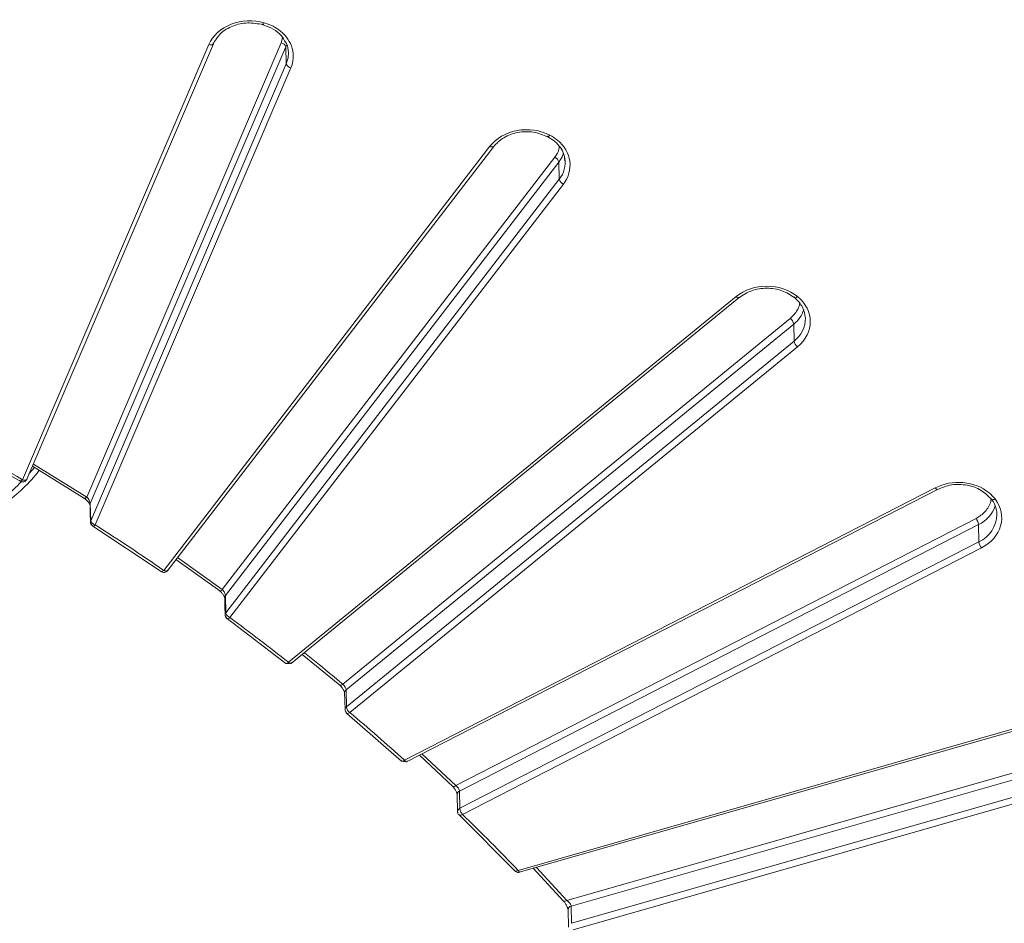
# Model space of a CAD drawing. Header units: millimetres. Extents: x 0 to 420, y 0 to 297.
# Tile 59 of 81: x 316 to 342, y 143 to 166. Entities that reach past the tile are written whole.
import ezdxf

# ---------------------------------------------------------------- set-up
doc = ezdxf.new("R2010")
doc.units = ezdxf.units.MM

msp = doc.modelspace()

# ---------------------------------------------------------------- linework, layer by layer
at = {"color": 7, "linetype": 'Continuous', "lineweight": 15}
for p, q in [((322.80771579, 165.84682021), (317.77614072, 154.105446)), ((320.93642205, 165.80419259), (316.1135134, 154.54973581)), ((316.22503659, 154.5647896), (321.0513249, 165.82712088)), ((317.86614795, 153.9355848), (322.92568218, 165.74221343)), ((322.93811814, 165.30318161), (322.92568218, 165.74221343)), ((322.93811814, 165.30318161), (317.87709559, 153.49308785)), ((317.99506198, 153.38847677), (323.05608453, 165.19857053)), ((328.20514394, 163.17382066), (319.76832215, 152.21002117)), ((319.85240774, 152.18648473), (328.30421801, 163.16975859)), ((329.88381867, 162.88984277), (321.28180494, 151.71137992)), ((330.13823812, 162.85968406), (330.15346894, 162.77568574)), ((321.36441803, 151.55602233), (329.98963887, 162.76464529)), ((330.00079198, 162.32344319), (329.98963887, 162.76464529)), ((330.00079198, 162.32344319), (321.37432518, 151.11320489)), ((321.48015855, 150.98800957), (330.10661218, 162.19824141)), ((334.57481033, 159.28869162), (322.99356231, 149.83212997)), ((323.0726219, 149.80746756), (334.65386991, 159.26402921)), ((324.39829043, 149.26706419), (335.976683, 158.72129425)), ((324.48396707, 149.12180084), (336.06505703, 158.57823344)), ((336.07436885, 158.13514499), (336.06505703, 158.57823344)), ((336.07436885, 158.13514499), (324.49312084, 148.67858333)), ((324.58149488, 148.53551822), (336.16274289, 157.99207987)), ((313.79089014, 155.79808714), (316.05452888, 154.51260201)), ((316.36885218, 154.90039752), (317.71433236, 154.06995114)), ((316.22222329, 154.56323845), (316.23147979, 154.58693294)), ((339.72600342, 154.34361588), (325.99707845, 147.29976013)), ((326.04977255, 147.25846548), (339.78307552, 154.30456249)), ((317.87709559, 153.49308785), (317.86614795, 153.9355848)), ((317.93287958, 153.3532099), (319.70307356, 152.17666856)), ((340.78079152, 153.55020479), (327.32182765, 146.64485928)), ((327.41858101, 146.50307826), (340.84727818, 153.39288987)), ((340.85429036, 152.94830653), (340.84727818, 153.39288987)), ((340.85429036, 152.94830653), (327.4271579, 146.05929937)), ((327.49364982, 145.90197584), (340.92077701, 152.79098731)), ((320.08351209, 152.48680963), (321.21390637, 151.679791)), ((319.86657699, 152.20648606), (319.87415288, 152.22663621)), ((321.37433571, 151.1132135), (321.36441803, 151.55602233)), ((321.41189909, 150.9566637), (322.92260809, 149.8027048)), ((323.35101237, 150.03478704), (324.3247916, 149.23955328)), ((324.49312084, 148.67858333), (324.48396707, 149.12180084)), ((343.4004447, 148.58657016), (328.93687908, 144.45403655)), ((328.96009673, 144.40283098), (343.43477857, 148.53853934)), ((324.50765624, 148.50826756), (325.9206346, 147.27461944)), ((330.19679063, 143.67623679), (344.05523287, 147.63587134)), ((326.38001945, 147.42790295), (327.24290768, 146.62184364)), ((330.30966516, 143.52946565), (344.09651571, 147.46864501)), ((344.10085683, 147.02300772), (330.31776262, 143.08490812)), ((330.35904546, 142.91767749), (344.14213967, 146.85577709)), ((327.42716316, 146.05929506), (327.41858101, 146.50307826)), ((327.36010226, 146.41519185), (327.36867914, 145.97141295)), ((327.41439267, 145.87923981), (328.85485605, 144.43382991)), ((329.32651089, 144.507521), (330.11232308, 143.65842619)), ((330.22603001, 143.43007614), (330.2341222, 142.98550571)), ((330.31776262, 143.08490812), (330.30966516, 143.52946565))]:
    msp.add_line(p, q, dxfattribs=at)
at = {"color": 8, "linetype": 'Continuous', "lineweight": 15}
for p, q in [((322.8410276, 165.98157496), (322.80771579, 165.84682021)), ((322.92568218, 165.74221343), (322.95068843, 165.80999948)), ((317.77614072, 154.105446), (316.3937794, 154.95857372)), ((316.42079817, 154.86833614), (316.28734017, 154.71018353)), ((321.28180494, 151.71137992), (320.12323286, 152.53842996)), ((323.79442092, 149.76673869), (323.40601928, 150.07970311)), ((327.32182765, 146.64485928), (326.44678532, 147.46216353)), ((330.19679063, 143.67623679), (329.40624219, 144.53030446))]:
    msp.add_line(p, q, dxfattribs=at)
at = {"color": 7, "linetype": 'Continuous', "lineweight": 15, "flags": 128}
for points in [[(321.0513249, 165.82712088), (321.04482375, 165.81689739), (321.04095677, 165.81302226)], [(328.30421801, 163.16975859), (328.30240043, 163.16761248), (328.29572542, 163.16218071)], [(334.65386991, 159.26402921), (334.64776389, 159.26054181), (334.64682875, 159.26020859)], [(339.78307552, 154.30456249), (339.78090496, 154.30370702), (339.77959314, 154.30340622)], [(317.8603949, 153.88772261), (317.86533925, 153.6874981), (317.87133991, 153.44523211)], [(321.34557576, 151.49479651), (321.35005913, 151.29442789), (321.35548027, 151.05198122)], [(324.44735463, 149.04917087), (324.45150346, 148.84863233), (324.45650313, 148.60595766)], [(327.32182765, 146.64485928), (327.3032567, 146.63334306), (327.28540224, 146.62504847), (327.26893863, 146.62027666), (327.2545086, 146.61923416), (327.2426706, 146.62193823), (327.23386718, 146.62830291), (327.23168081, 146.63118872)]]:
    msp.add_lwpolyline(points, dxfattribs=at)
at = {"color": 8, "linetype": 'Continuous', "lineweight": 15, "flags": 128}
for points in [[(322.99380729, 165.59239133), (322.98430845, 165.45837649), (322.93811814, 165.30318161)], [(329.98963887, 162.76464529), (330.07582391, 162.90568071), (330.11167507, 162.9990777)], [(317.77614072, 154.105446), (317.76117595, 154.09112284), (317.74677227, 154.08011379), (317.73350391, 154.07285337), (317.72187665, 154.06962554), (317.71232249, 154.0705336), (317.70840283, 154.07257597)], [(321.28180494, 151.71137992), (321.26550992, 151.69795369), (321.24984446, 151.68782007), (321.23540389, 151.68136194), (321.2227414, 151.67882455), (321.21236011, 151.68032196), (321.20464196, 151.68578326), (321.20449182, 151.68594453)], [(322.99356231, 149.83212997), (323.01061862, 149.81955766), (323.02703218, 149.81017257), (323.04218661, 149.80432747), (323.05551555, 149.80223535), (323.06651587, 149.80398015), (323.0726219, 149.80746756)], [(324.31472114, 149.24682303), (324.315543, 149.24582098), (324.32381959, 149.2399209), (324.33496479, 149.23785135), (324.34853608, 149.23966387), (324.36401714, 149.2453068), (324.38081266, 149.2545521), (324.39829043, 149.26706419)]]:
    msp.add_lwpolyline(points, dxfattribs=at)
at = {"color": 7, "linetype": 'Continuous', "lineweight": 15}
for centre, radius, start, end in [((322.78237702, 165.69942587), 0.14955649, 16.624392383, 80.245550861), ((323.0814196, 165.34595895), 0.14955003, 196.621044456, 260.246559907), ((329.81160562, 162.72148665), 0.18318981, 13.62671038, 66.784038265), ((330.17887175, 162.36663536), 0.18324292, 193.633474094, 246.77533371), ((335.83662579, 158.53594927), 0.23231182, 10.487133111, 52.923233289), ((336.30277954, 158.17741089), 0.23228829, 190.483625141, 232.925200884), ((340.61116664, 153.63106634), 0.71027984, 2.196823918, 38.337446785), ((340.53155584, 153.35216206), 0.31833842, 7.350495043, 38.470661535), ((341.1700713, 152.98905369), 0.31839902, 187.352599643, 218.467433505), ((324.72153153, 148.72084924), 0.23228829, 190.483625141, 232.925200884), ((330.14078681, 143.73961912), 0.08457983, 245.976962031, 311.463401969), ((330.33027757, 143.42723528), 0.10428768, 101.399541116, 178.410664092)]:
    msp.add_arc(centre, radius, start, end, dxfattribs=at)
at = {"color": 8, "linetype": 'Continuous', "lineweight": 15}
for centre, radius, start, end in [((320.98007967, 165.91053852), 0.11495845, 247.680647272, 301.97556122), ((328.26139367, 163.25328295), 0.09735649, 234.706101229, 290.648846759), ((329.45747446, 162.75799399), 0.69572144, 321.3468291, 8.87105329), ((334.64163042, 159.35235444), 0.09229236, 223.613891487, 273.228871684), ((335.58254192, 159.18933347), 0.77862962, 308.29407479, 342.314784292), ((335.62521009, 158.72442767), 0.74094378, 307.315111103, 1.221338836), ((339.7971034, 154.38255902), 0.08106649, 208.710560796, 257.525866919), ((317.94288633, 153.90207089), 0.08373745, 156.407694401, 189.833370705), ((340.48833587, 154.14621394), 0.83446794, 295.476770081, 341.098827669), ((340.53578121, 153.66598403), 0.78518092, 293.931906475, 359.438771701), ((321.43227994, 151.50163058), 0.08696954, 141.287604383, 184.521168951), ((324.53932724, 149.04835769), 0.09197089, 127.008345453, 179.496077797), ((327.45838334, 146.41319578), 0.098301, 113.885022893, 178.846519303)]:
    msp.add_arc(centre, radius, start, end, dxfattribs=at)
at = {"color": 7, "linetype": 'Continuous', "lineweight": 15}
for points, knots in [([(322.36703902, 166.36675004), (322.08597582, 166.44705542), (321.77733126, 166.43290223), (321.24076242, 166.22190977), (321.03477412, 166.03369628), (320.93642585, 165.80419671)], [0, 0, 0, 0, 0.5, 0.5, 1, 1, 1, 1]), ([(321.03992945, 165.81214487), (321.09741106, 165.90986313), (321.2125413, 166.10558356), (321.54396707, 166.30059839), (321.93945864, 166.39133835), (322.20299067, 166.34289643), (322.33497566, 166.31863523)], [0, 0, 0, 0, 0.24887002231, 0.49846311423, 0.74881482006, 1, 1, 1, 1]), ([(322.32576043, 166.34132639), (322.32594934, 166.3228505), (322.33038161, 166.31516158), (322.34582252, 166.32467169), (322.3562147, 166.34149105), (322.36703902, 166.36675004)], [0, 0, 0, 0, 0.5, 0.5, 1, 1, 1, 1]), ([(322.33507049, 166.31860941), (322.42616291, 166.28437319), (322.60744491, 166.21624007), (322.81174663, 166.05191589), (322.88669201, 165.91954083), (322.92112769, 165.85871754)], [0, 0, 0, 0, 0.3531418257, 0.7027835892, 1, 1, 1, 1]), ([(323.0560804, 165.19856904), (323.12588154, 165.36145276), (323.13796441, 165.53713591), (323.04390931, 165.87361794), (322.9396706, 166.02762222), (322.79023073, 166.14964597)], [0, 0, 0, 0, 0.5, 0.5, 1, 1, 1, 1]), ([(322.92112769, 165.85871754), (322.92784467, 165.84886363), (322.98104637, 165.77081593), (322.98767962, 165.68031037), (322.99347539, 165.60123159)], [0, 0, 0, 0, 0.126254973, 1, 1, 1, 1]), ([(329.75319979, 163.46233468), (329.50106798, 163.59169509), (329.19630481, 163.63397668), (328.61568992, 163.52576741), (328.36357487, 163.37970037), (328.20514995, 163.17382446)], [0, 0, 0, 0, 0.5, 0.5, 1, 1, 1, 1]), ([(328.29464804, 163.16154638), (328.37816576, 163.24690733), (328.54533225, 163.41776315), (328.92362248, 163.54815699), (329.33494616, 163.56478044), (329.57855826, 163.46961898), (329.70046407, 163.42199928)], [0, 0, 0, 0, 0.2494006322, 0.4991926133, 0.7493911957, 1, 1, 1, 1]), ([(329.68670576, 163.44682894), (329.68752912, 163.43836752), (329.68880923, 163.42521226), (329.69715259, 163.42453854), (329.70012953, 163.42429816)], [0, 0, 0, 0, 0.6431966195, 1, 1, 1, 1]), ([(329.70055627, 163.42195841), (329.76615242, 163.3821294), (329.8967411, 163.30283788), (330.0359253, 163.14281856), (330.12051467, 162.99227268), (330.13359779, 162.89439829), (330.13823812, 162.85968406)], [0, 0, 0, 0, 0.2843916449, 0.5661663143, 0.8461272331, 1, 1, 1, 1]), ([(330.10661674, 162.19824537), (330.24193785, 162.37409748), (330.30013089, 162.58228304), (330.24317509, 162.99504175), (330.12970704, 163.18743414), (329.94985609, 163.33428978)], [0, 0, 0, 0, 0.5, 0.5, 1, 1, 1, 1]), ([(334.64697627, 159.26026019), (334.75240402, 159.32862881), (334.96325895, 159.4653657), (335.36874354, 159.52388417), (335.77422748, 159.46536654), (335.98507991, 159.32862884), (336.09050583, 159.26026019)], [0, 0, 0, 0, 0.2500013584, 0.50000137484, 0.75000139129, 1, 1, 1, 1]), ([(336.07429778, 159.28743258), (336.07470222, 159.2688461), (336.08419144, 159.25856263), (336.11724946, 159.25903399), (336.13949846, 159.26977001), (336.16267266, 159.28869269)], [0, 0, 0, 0, 0.5, 0.5, 1, 1, 1, 1]), ([(336.09057695, 159.26020211), (336.16806844, 159.18102956), (336.32218472, 159.02356997), (336.35165475, 158.82849732), (336.3663069, 158.73150952)], [0, 0, 0, 0, 0.5028118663, 1, 1, 1, 1]), ([(316.03996451, 154.53935452), (316.04053075, 154.53025745), (316.04128057, 154.51821105), (316.04887183, 154.51662081), (316.0507304, 154.51623147)], [0, 0, 0, 0, 0.7551696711, 1, 1, 1, 1]), ([(316.05060923, 154.51598198), (316.06048061, 154.51032988), (316.08463084, 154.49650209), (316.12840686, 154.49516371), (316.1691168, 154.50771053), (316.19536186, 154.52593237), (316.20667652, 154.53870625), (316.21033525, 154.54283683)], [0, 0, 0, 0, 0.1911967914, 0.4677605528, 0.7106833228, 0.9064460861, 1, 1, 1, 1]), ([(341.11729926, 154.21561667), (340.93744831, 154.36247231), (340.70182949, 154.4551236), (340.19633275, 154.50163034), (339.94137237, 154.45411334), (339.72601006, 154.34361814)], [0, 0, 0, 0, 0.5, 0.5, 1, 1, 1, 1]), ([(339.77873966, 154.30328167), (339.90064915, 154.35090185), (340.14426236, 154.44606184), (340.55558396, 154.4294356), (340.93388356, 154.29905524), (341.10104701, 154.12819178), (341.1845636, 154.04282662)], [0, 0, 0, 0, 0.2506132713, 0.5008035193, 0.7505962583, 1, 1, 1, 1]), ([(317.70835805, 154.07262113), (317.71910317, 154.0653458), (317.74040186, 154.05092483), (317.77084597, 154.02496041), (317.79811218, 153.99807786), (317.82107492, 153.97141429), (317.83862151, 153.94671875), (317.8506044, 153.92584723), (317.85771681, 153.90950593), (317.85866149, 153.90407351), (317.85912523, 153.90140674)], [0, 0, 0, 0, 0.1390968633, 0.2757141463, 0.408257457, 0.5361533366, 0.6596849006, 0.7780904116, 0.8910648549, 1, 1, 1, 1]), ([(317.86614744, 153.93558217), (317.86572882, 153.95531204), (317.85516729, 153.98575638), (317.82172598, 154.04831521), (317.7989577, 154.08052835), (317.77614596, 154.1054491)], [0, 0, 0, 0, 0.5, 0.5, 1, 1, 1, 1]), ([(340.92078083, 152.7909929), (341.17291264, 152.92035331), (341.35179781, 153.12621554), (341.48431937, 153.60031129), (341.43253802, 153.84916286), (341.2741131, 154.05503877)], [0, 0, 0, 0, 0.5, 0.5, 1, 1, 1, 1]), ([(341.16823549, 154.07171453), (341.1687198, 154.05304628), (341.18008265, 154.04084438), (341.21966794, 154.03463241), (341.24630998, 154.04087035), (341.2740599, 154.05510791)], [0, 0, 0, 0, 0.5, 0.5, 1, 1, 1, 1]), ([(317.87260432, 153.44538268), (317.8717034, 153.44824297), (317.86678764, 153.46384992), (317.87246155, 153.47994363), (317.87709559, 153.49308785)], [0, 0, 0, 0, 0.1832702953, 1, 1, 1, 1]), ([(317.88703434, 153.51894922), (317.88283206, 153.51222056), (317.87431858, 153.49858884), (317.86932744, 153.46935093), (317.87048352, 153.43287505), (317.88766701, 153.39300038), (317.90884824, 153.36543737), (317.9256115, 153.35781866), (317.92841465, 153.35654466)], [0, 0, 0, 0, 0.1265725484, 0.2564257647, 0.4705649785, 0.7044510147, 0.9505784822, 1, 1, 1, 1]), ([(317.87709238, 153.49308448), (317.87762547, 153.47425322), (317.8905763, 153.45211663), (317.9341492, 153.41347851), (317.96451452, 153.39720464), (317.99505982, 153.38847724)], [0, 0, 0, 0, 0.5, 0.5, 1, 1, 1, 1]), ([(319.6980133, 152.17988713), (319.71025288, 152.17274763), (319.73672249, 152.15730757), (319.78317857, 152.1553449), (319.82393056, 152.16801985), (319.85016725, 152.18621781), (319.86148246, 152.19899326), (319.86514136, 152.20312435)], [0, 0, 0, 0, 0.2272459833, 0.4914476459, 0.72355924, 0.9106096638, 1, 1, 1, 1]), ([(321.20708385, 151.68335993), (321.21876485, 151.67415086), (321.2413884, 151.6563149), (321.27232348, 151.62474673), (321.29801272, 151.59392567), (321.31773739, 151.56538935), (321.33143883, 151.54089034), (321.33999021, 151.5216188), (321.34449364, 151.50746797), (321.34501924, 151.5026358), (321.34527019, 151.50032867)], [0, 0, 0, 0, 0.1605855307, 0.3110192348, 0.4507167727, 0.5801530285, 0.6996713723, 0.8091306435, 0.9088688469, 1, 1, 1, 1]), ([(321.3644194, 151.55601966), (321.36404435, 151.57523318), (321.35480613, 151.60331287), (321.32436022, 151.66052663), (321.30326993, 151.68960403), (321.28180968, 151.7113841)], [0, 0, 0, 0, 0.5, 0.5, 1, 1, 1, 1]), ([(321.39176825, 150.98793374), (321.37324153, 151.00279378), (321.35908331, 151.02475133), (321.35273454, 151.07163807), (321.36062681, 151.09544571), (321.37433079, 151.11320626)], [0, 0, 0, 0, 0.5, 0.5, 1, 1, 1, 1]), ([(321.35673677, 151.05758435), (321.35670692, 151.04971335), (321.35662145, 151.02717485), (321.3733626, 150.99284731), (321.39178739, 150.96664105), (321.40584505, 150.9598188), (321.40614868, 150.95967145)], [0, 0, 0, 0, 0.2054315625, 0.5882508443, 0.9911066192, 1, 1, 1, 1]), ([(321.37433079, 151.11320626), (321.374809, 151.09428196), (321.38642673, 151.06988502), (321.42551444, 151.02364194), (321.45275408, 151.00206831), (321.48015519, 150.98800971)], [0, 0, 0, 0, 0.5, 0.5, 1, 1, 1, 1]), ([(322.90672664, 149.83087716), (322.90762232, 149.82198279), (322.90901959, 149.80810747), (322.91994905, 149.80556263), (322.9238725, 149.80464908)], [0, 0, 0, 0, 0.6410204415, 1, 1, 1, 1]), ([(323.08193899, 149.83087091), (323.06978899, 149.82284998), (323.0522029, 149.81124037), (323.02126317, 149.80300518), (322.99215497, 149.8003983), (322.96749976, 149.80221142), (322.95463795, 149.80696943), (322.95326466, 149.80747746)], [0, 0, 0, 0, 0.3339974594, 0.4834329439, 0.6966798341, 0.9676136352, 1, 1, 1, 1]), ([(324.31725258, 149.24406419), (324.32815061, 149.2342781), (324.3492839, 149.21530108), (324.37830387, 149.18186842), (324.40243431, 149.14923123), (324.42105336, 149.11902026), (324.43408587, 149.09298487), (324.44225658, 149.07228783), (324.44658988, 149.05676874), (324.44712194, 149.05101277), (324.44737571, 149.04826748)], [0, 0, 0, 0, 0.1587041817, 0.3077566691, 0.4470166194, 0.5766004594, 0.6966669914, 0.807123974, 0.9080087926, 1, 1, 1, 1]), ([(324.48396884, 149.12180057), (324.4835833, 149.14081097), (324.47418396, 149.16750794), (324.44270074, 149.22102637), (324.42076348, 149.24770482), (324.39828559, 149.26706169)], [0, 0, 0, 0, 0.5, 0.5, 1, 1, 1, 1]), ([(324.49158407, 148.53677113), (324.47129715, 148.55362743), (324.45620914, 148.58008381), (324.45680639, 148.63526689), (324.47246708, 148.66172437), (324.4931189, 148.67858213)], [0, 0, 0, 0, 0.5, 0.5, 1, 1, 1, 1]), ([(324.45808364, 148.60489942), (324.45810204, 148.59715265), (324.45815504, 148.57484514), (324.47234338, 148.54090641), (324.49221016, 148.52198673), (324.50151333, 148.51312705)], [0, 0, 0, 0, 0.2205117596, 0.6349826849, 1, 1, 1, 1]), ([(325.90442387, 147.30339635), (325.90535024, 147.2944172), (325.90676208, 147.28073242), (325.91810427, 147.27759838), (325.92200437, 147.27652071)], [0, 0, 0, 0, 0.6561413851, 1, 1, 1, 1]), ([(326.02203992, 147.27264707), (326.01188177, 147.27076313), (325.98814237, 147.26636041), (325.96487584, 147.273019), (325.95156512, 147.27682835)], [0, 0, 0, 0, 0.4279027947, 1, 1, 1, 1]), ([(326.05320225, 147.26260373), (326.0549951, 147.26284636), (326.06201239, 147.26379606), (326.06290245, 147.2755203), (326.0635651, 147.28424912)], [0, 0, 0, 0, 0.2554903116, 1, 1, 1, 1]), ([(327.23474173, 146.62736536), (327.24511018, 146.61676894), (327.26521434, 146.59622276), (327.29286304, 146.56049483), (327.31597036, 146.52569659), (327.3339672, 146.49344424), (327.34673135, 146.46545357), (327.35486481, 146.44286539), (327.3592928, 146.42557346), (327.35984123, 146.41855125), (327.36010226, 146.41520906)], [0, 0, 0, 0, 0.1588256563, 0.3079588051, 0.4474128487, 0.5770152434, 0.6970700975, 0.8075694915, 0.9084132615, 1, 1, 1, 1]), ([(327.41858024, 146.50307473), (327.41814268, 146.52217378), (327.4074006, 146.54864053), (327.37178376, 146.6008476), (327.34705595, 146.62651833), (327.32183175, 146.64486363)], [0, 0, 0, 0, 0.5, 0.5, 1, 1, 1, 1]), ([(327.37022277, 145.97170978), (327.37024538, 145.96385326), (327.37030983, 145.94145126), (327.38315085, 145.90977514), (327.40089808, 145.89260303), (327.40817074, 145.88556604)], [0, 0, 0, 0, 0.2417303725, 0.689267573, 1, 1, 1, 1]), ([(327.42715613, 146.05929211), (327.42745661, 146.04022268), (327.43475652, 146.01230005), (327.45931695, 145.95419487), (327.47643275, 145.9243547), (327.49365001, 145.90198058)], [0, 0, 0, 0, 0.5, 0.5, 1, 1, 1, 1]), ([(328.83855049, 144.46318341), (328.83948519, 144.45410386), (328.84087027, 144.44064944), (328.85251361, 144.43688605), (328.85629958, 144.43566234)], [0, 0, 0, 0, 0.674838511, 1, 1, 1, 1]), ([(328.84840231, 144.44086585), (328.85271137, 144.43570301), (328.86717838, 144.41836959), (328.90440792, 144.40338793), (328.94367275, 144.39796769), (328.96491582, 144.40565689), (328.97072827, 144.40776078)], [0, 0, 0, 0, 0.1487954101, 0.4995574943, 0.8630706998, 1, 1, 1, 1]), ([(330.3096696, 143.52946587), (330.30914912, 143.54896568), (330.29609526, 143.57651305), (330.25425942, 143.63047955), (330.22561722, 143.65698941), (330.19679395, 143.67623598)], [0, 0, 0, 0, 0.5, 0.5, 1, 1, 1, 1]), ([(330.10361975, 143.66507489), (330.12014177, 143.64505551), (330.15252856, 143.6058131), (330.19264979, 143.53785666), (330.22006347, 143.47474514), (330.22407455, 143.44467348), (330.22604054, 143.42993418)], [0, 0, 0, 0, 0.2658498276, 0.5211244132, 0.7652842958, 1, 1, 1, 1])]:
    msp.add_open_spline(points, degree=3, knots=knots, dxfattribs=at)
for points in [[(322.79023073, 166.14964597), (322.67096153, 166.24703414), (322.52634021, 166.32123451), (322.36713341, 166.36672308)], [(329.94985609, 163.33428978), (329.89040847, 163.38283119), (329.82446995, 163.42576835), (329.75328446, 163.46229124)], [(336.16267266, 159.28869269), (335.72449055, 159.64648627), (335.01299395, 159.64648627), (334.57481184, 159.28869269)], [(336.16274337, 157.99208179), (336.60092548, 158.34987537), (336.60092548, 158.93084138), (336.16274337, 159.28863496)], [(316.11351009, 154.54973193), (315.36512215, 154.99434707), (314.61702536, 155.41914111), (313.84607069, 155.83725881)], [(341.2740599, 154.05510791), (341.22933109, 154.11323377), (341.17674688, 154.16707526), (341.11729926, 154.21561667)], [(319.76832448, 152.21002416), (319.1817147, 152.61414946), (318.59879819, 153.00153651), (317.99505982, 153.38847724)], [(322.99356224, 149.83212975), (322.49267617, 150.2271613), (321.99628476, 150.60628526), (321.48015519, 150.98800971)], [(324.39828559, 149.26706169), (324.19339428, 149.43887239), (324.00209178, 149.59716929), (323.79442134, 149.76674069)], [(325.99707515, 147.29976022), (325.52958541, 147.72120108), (325.06528044, 148.12652492), (324.58149378, 148.53551884)], [(328.93687619, 144.45403762), (328.46299819, 144.94701464), (327.98857359, 145.42298976), (327.49365001, 145.90198058)]]:
    msp.add_open_spline(points, degree=3, dxfattribs=at)
at = {"color": 8, "linetype": 'Continuous', "lineweight": 15}
for points, knots in [([(329.70012953, 163.42429816), (329.70213268, 163.42335909), (329.70863361, 163.42031146), (329.72764448, 163.43250154), (329.74468118, 163.45238889), (329.75320032, 163.4623335)], [0, 0, 0, 0, 0.1821121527, 0.5910178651, 1, 1, 1, 1]), ([(329.99767575, 163.17469474), (329.99703858, 163.14969619), (329.99444666, 163.04800502), (329.93138101, 162.95784153), (329.88381867, 162.88984277)], [0, 0, 0, 0, 0.2458281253, 1, 1, 1, 1]), ([(335.976683, 158.72129425), (336.04368424, 158.79047865), (336.14716545, 158.89733166), (336.20755976, 159.03844443), (336.21368093, 159.09676633), (336.21480742, 159.10749944)], [0, 0, 0, 0, 0.5997845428, 0.926347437, 1, 1, 1, 1]), ([(315.64461654, 153.91872252), (315.9752852, 154.18885543), (316.30894916, 154.46143528), (316.53692611, 154.79242155), (316.53897266, 154.79539281)], [0, 0, 0, 0, 0.9910229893, 1, 1, 1, 1]), ([(316.06909852, 154.48871229), (316.01038956, 154.4289488), (315.85733271, 154.27314276), (315.68508636, 154.13022186), (315.5789096, 154.04212202)], [0, 0, 0, 0, 0.3835761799, 1, 1, 1, 1]), ([(316.0507304, 154.51623147), (316.05398542, 154.51435548), (316.0620581, 154.50970291), (316.08485374, 154.52094194), (316.10396078, 154.54013846), (316.1135134, 154.54973581)], [0, 0, 0, 0, 0.2525348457, 0.6263027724, 1, 1, 1, 1]), ([(316.1135134, 154.54973581), (316.12889049, 154.54638459), (316.15964441, 154.53968221), (316.19704195, 154.54557606), (316.21900517, 154.55454064), (316.22212414, 154.56297048), (316.22222329, 154.56323845)], [0, 0, 0, 0, 0.329725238, 0.6594445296, 0.9891743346, 1, 1, 1, 1]), ([(341.17271507, 154.06207067), (341.16987884, 154.03735747), (341.16158203, 153.96506398), (341.10967102, 153.85118878), (340.99859795, 153.68995526), (340.86638934, 153.60512665), (340.78079152, 153.55020479)], [0, 0, 0, 0, 0.11911956, 0.348460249, 0.578163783, 1, 1, 1, 1]), ([(317.90667214, 153.38829945), (317.90079342, 153.39369281), (317.88961657, 153.40394689), (317.87688478, 153.42323316), (317.87412024, 153.43753845), (317.87260432, 153.44538268)], [0, 0, 0, 0, 0.333843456, 0.6347167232, 1, 1, 1, 1]), ([(317.99506198, 153.38847677), (317.98507903, 153.37924876), (317.96511238, 153.36079205), (317.94321814, 153.35045487), (317.9359745, 153.35415399), (317.93393588, 153.35519505)], [0, 0, 0, 0, 0.4181012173, 0.8362334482, 1, 1, 1, 1]), ([(319.70420362, 152.17864081), (319.70641688, 152.17749089), (319.71406041, 152.17351963), (319.73703874, 152.18320565), (319.75789535, 152.20108353), (319.76832215, 152.21002117)], [0, 0, 0, 0, 0.1693108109, 0.5847155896, 1, 1, 1, 1]), ([(319.76832215, 152.21002117), (319.78210097, 152.20399583), (319.80965894, 152.19194499), (319.84345109, 152.19119453), (319.86333155, 152.1968613), (319.86626848, 152.20557113), (319.86657699, 152.20648606)], [0, 0, 0, 0, 0.3207788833, 0.6415656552, 0.9623481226, 1, 1, 1, 1]), ([(321.48015855, 150.98800957), (321.4692461, 150.9792899), (321.4474178, 150.96184783), (321.42066128, 150.95267942), (321.41100991, 150.95851154), (321.40681249, 150.96104795)], [0, 0, 0, 0, 0.36098967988, 0.72209200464, 1, 1, 1, 1]), ([(322.9238725, 149.80464908), (322.9264347, 149.80325383), (322.93481985, 149.79868767), (322.95983142, 149.80706479), (322.98231836, 149.82377466), (322.99356231, 149.83212997)], [0, 0, 0, 0, 0.1803271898, 0.5901456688, 1, 1, 1, 1]), ([(324.58149488, 148.53551822), (324.56979209, 148.52740101), (324.54638753, 148.5111673), (324.51716294, 148.50349648), (324.50649043, 148.51018971), (324.50163187, 148.51323674)], [0, 0, 0, 0, 0.3526700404, 0.7053092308, 1, 1, 1, 1]), ([(325.92200437, 147.27652071), (325.92494881, 147.27483553), (325.93408132, 147.26960876), (325.96107415, 147.27657308), (325.98507828, 147.29203192), (325.99707845, 147.29976013)], [0, 0, 0, 0, 0.1922132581, 0.5961702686, 1, 1, 1, 1]), ([(325.99707845, 147.29976013), (326.00562067, 147.28976105), (326.02270595, 147.2697619), (326.04301546, 147.25725246), (326.0503103, 147.26108455), (326.05320225, 147.26260373)], [0, 0, 0, 0, 0.3763658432, 0.7527687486, 1, 1, 1, 1]), ([(327.37033868, 145.97172268), (327.36991198, 145.97746898), (327.36881164, 145.99228726), (327.37719711, 146.01173486), (327.39057891, 146.03211743), (327.40388806, 146.04407826), (327.4174232, 146.0540361), (327.42352836, 146.05733698), (327.4271579, 146.05929937)], [0, 0, 0, 0, 0.165757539, 0.4274482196, 0.5827328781, 0.8277767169, 0.8976127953, 1, 1, 1, 1]), ([(327.49364982, 145.90197584), (327.48120852, 145.89451505), (327.45632233, 145.87959131), (327.42464364, 145.87358707), (327.41293401, 145.88121409), (327.40737522, 145.88483479)], [0, 0, 0, 0, 0.3443175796, 0.6887346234, 1, 1, 1, 1]), ([(328.85629958, 144.43566234), (328.85968783, 144.43362341), (328.86961323, 144.42765067), (328.89864192, 144.43295049), (328.92413374, 144.44700807), (328.93687908, 144.45403655)], [0, 0, 0, 0, 0.2058236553, 0.6029295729, 1, 1, 1, 1]), ([(328.93687908, 144.45403655), (328.94217333, 144.44279876), (328.95276246, 144.42032185), (328.96488391, 144.40509925), (328.96911535, 144.40744998), (328.97058076, 144.40826406)], [0, 0, 0, 0, 0.3952624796, 0.7905718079, 1, 1, 1, 1])]:
    msp.add_open_spline(points, degree=3, knots=knots, dxfattribs=at)

doc.saveas('drawing.dxf')
